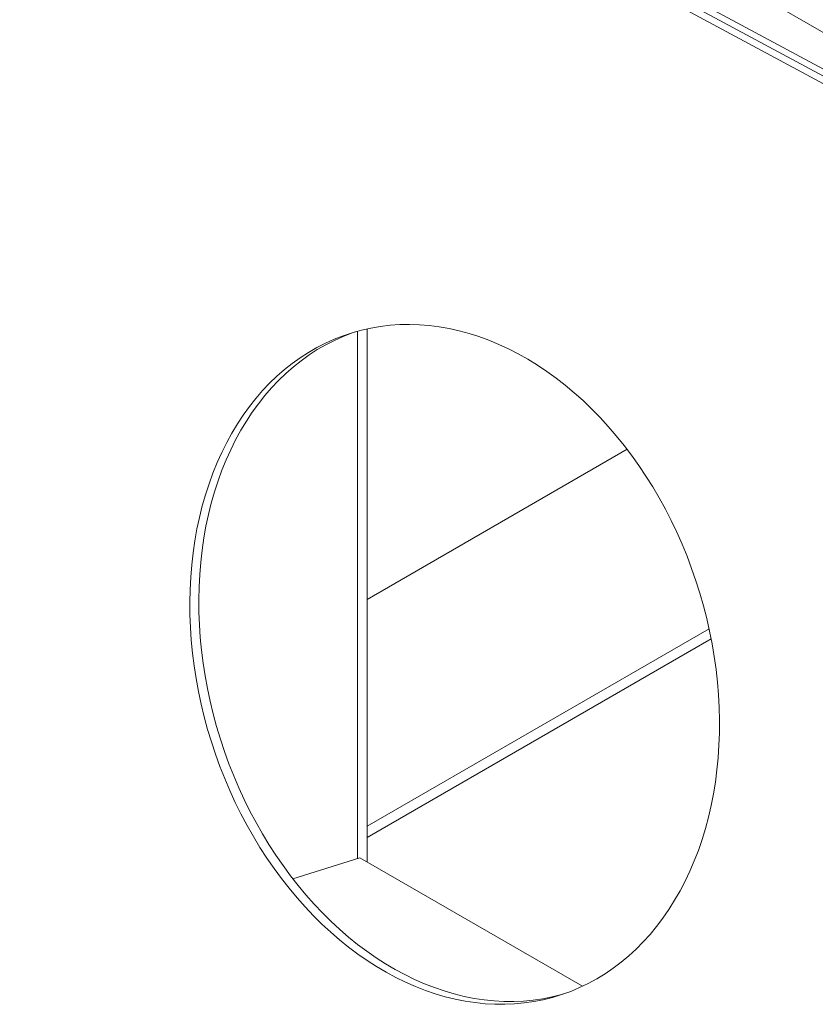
# Model space of a CAD drawing. Header units: millimetres. Extents: x 525 to 29324, y 175 to 20618.
# Tile 104 of 256: x 10009 to 10582, y 11382 to 12091. Entities that reach past the tile are written whole.
import ezdxf

# ---------------------------------------------------------------- set-up
doc = ezdxf.new("R2010")
doc.units = ezdxf.units.MM
doc.linetypes.add('SLD-Continua', pattern=[0])

msp = doc.modelspace()

# ---------------------------------------------------------------- linework, layer by layer
at = {"color": 7, "linetype": 'SLD-Continua', "lineweight": 18, "ltscale": 35}
for p, q in [((10830.45, 11942.19), (10017.28, 12411.63)), ((10830.45, 11942.19), (10017.28, 12411.63)), ((10830.45, 11942.19), (10017.28, 12411.63)), ((10015.87, 12358.57), (10801.12, 11936.17)), ((10015.87, 12358.57), (10801.12, 11936.17)), ((10015.87, 12358.57), (10801.12, 11936.17)), ((10015.87, 12358.57), (10801.12, 11936.17)), ((10798.38, 11942.61), (10020.54, 12361.02)), ((10798.38, 11942.61), (10020.54, 12361.02)), ((10798.38, 11942.61), (10020.54, 12361.02)), ((10798.38, 11942.61), (10020.54, 12361.02)), ((10009.41, 12356.54), (10794.65, 11934.14)), ((10009.41, 12356.54), (10794.65, 11934.14)), ((10009.41, 12356.54), (10794.65, 11934.14)), ((10009.41, 12356.54), (10794.65, 11934.14)), ((10252.63, 11487.14), (10252.63, 11866.95)), ((10252.63, 11487.14), (10252.63, 11866.95)), ((10252.63, 11487.14), (10252.63, 11866.95)), ((10252.63, 11487.14), (10252.63, 11866.95)), ((10252.63, 11487.14), (10252.63, 11866.95)), ((10252.63, 11487.14), (10252.63, 11866.95)), ((10252.63, 11487.14), (10252.63, 11866.95)), ((10252.63, 11487.14), (10252.63, 11866.95)), ((10259.7, 11484.7), (10259.7, 11868.68)), ((10259.7, 11484.7), (10259.7, 11868.68)), ((10259.7, 11484.7), (10259.7, 11868.68)), ((10259.7, 11484.7), (10259.7, 11868.68)), ((10446.94, 11781.89), (10259.7, 11673.8)), ((10446.94, 11781.89), (10259.7, 11673.8)), ((10446.94, 11781.89), (10259.7, 11673.8)), ((10259.7, 11510.52), (10505.95, 11652.68)), ((10259.7, 11510.52), (10505.95, 11652.68)), ((10259.7, 11510.52), (10505.95, 11652.68)), ((10259.7, 11502.35), (10507.46, 11645.38)), ((10259.7, 11502.35), (10507.46, 11645.38)), ((10259.7, 11502.35), (10507.46, 11645.38)), ((10206.18, 11472.55), (10254.46, 11487.72)), ((10206.18, 11472.55), (10254.46, 11487.72)), ((10206.18, 11472.55), (10254.46, 11487.72)), ((10206.18, 11472.55), (10254.46, 11487.72)), ((10254.46, 11487.72), (10414.74, 11395.19)), ((10254.46, 11487.72), (10414.74, 11395.19)), ((10254.46, 11487.72), (10414.74, 11395.19)), ((10254.46, 11487.72), (10414.74, 11395.19))]:
    msp.add_line(p, q, dxfattribs=at)
at = {"color": 7, "linetype": 'SLD-Continua', "lineweight": 18, "ltscale": 35, "flags": 128}
for points in [[(10368.52, 11850.62), (10375.45, 11846.72), (10382.31, 11842.5), (10389.08, 11837.98), (10395.76, 11833.16), (10402.34, 11828.05), (10408.8, 11822.65), (10415.14, 11816.98), (10421.36, 11811.04), (10427.43, 11804.84), (10433.35, 11798.38), (10439.12, 11791.69), (10444.72, 11784.76), (10450.15, 11777.6), (10455.4, 11770.24), (10460.46, 11762.67), (10465.33, 11754.91), (10469.99, 11746.97), (10474.45, 11738.86), (10478.69, 11730.59), (10482.71, 11722.17), (10486.5, 11713.62), (10490.06, 11704.94), (10493.39, 11696.16), (10496.47, 11687.28), (10499.31, 11678.31), (10501.9, 11669.27), (10504.23, 11660.17), (10506.31, 11651.03), (10508.13, 11641.85), (10509.68, 11632.64), (10510.97, 11623.43), (10512, 11614.23), (10512.75, 11605.04), (10513.24, 11595.89), (10513.46, 11586.78), (10513.4, 11577.72), (10513.08, 11568.74), (10512.49, 11559.84), (10511.63, 11551.03), (10510.5, 11542.33), (10509.1, 11533.75), (10507.45, 11525.3), (10505.53, 11517), (10503.35, 11508.85), (10500.92, 11500.87), (10498.23, 11493.07), (10495.29, 11485.46), (10492.12, 11478.05), (10488.7, 11470.85), (10485.04, 11463.87), (10481.16, 11457.12), (10477.05, 11450.61), (10472.73, 11444.35), (10468.19, 11438.35), (10463.44, 11432.61), (10458.5, 11427.16), (10453.36, 11421.98), (10448.04, 11417.1), (10442.55, 11412.51), (10436.88, 11408.22), (10431.05, 11404.25), (10425.07, 11400.59), (10418.94, 11397.25), (10412.68, 11394.24), (10406.28, 11391.55), (10399.77, 11389.2), (10393.16, 11387.19), (10386.44, 11385.51), (10379.63, 11384.18), (10372.74, 11383.19), (10365.78, 11382.54), (10358.76, 11382.25), (10351.69, 11382.29), (10344.58, 11382.69), (10337.43, 11383.43), (10330.27, 11384.51), (10323.09, 11385.94), (10315.92, 11387.71), (10308.75, 11389.82), (10301.6, 11392.26), (10294.49, 11395.04), (10287.41, 11398.14), (10280.38, 11401.57), (10273.42, 11405.32), (10266.52, 11409.38), (10259.7, 11413.75), (10252.97, 11418.42), (10246.34, 11423.39), (10239.82, 11428.64), (10233.42, 11434.18), (10227.14, 11439.99), (10221, 11446.06), (10215, 11452.39), (10209.15, 11458.97), (10203.47, 11465.78), (10197.95, 11472.82), (10192.61, 11480.08), (10187.45, 11487.55), (10182.49, 11495.22), (10177.72, 11503.07), (10173.16, 11511.1), (10168.81, 11519.29), (10164.68, 11527.64), (10160.77, 11536.12), (10157.09, 11544.74), (10153.65, 11553.47), (10150.45, 11562.3), (10147.48, 11571.23), (10144.77, 11580.23), (10142.31, 11589.3), (10140.1, 11598.43), (10138.16, 11607.59), (10136.47, 11616.78), (10135.05, 11625.99), (10133.89, 11635.2), (10133, 11644.4), (10132.38, 11653.57), (10132.03, 11662.7), (10131.94, 11671.79), (10132.13, 11680.81), (10132.59, 11689.75), (10133.32, 11698.61), (10134.31, 11707.36), (10135.57, 11716.01), (10137.1, 11724.52), (10138.89, 11732.9), (10140.94, 11741.12), (10143.24, 11749.19), (10145.8, 11757.08), (10148.61, 11764.79), (10151.67, 11772.3), (10154.97, 11779.61), (10158.51, 11786.7), (10162.28, 11793.57), (10166.27, 11800.2), (10170.49, 11806.58), (10174.92, 11812.72), (10179.57, 11818.58), (10184.41, 11824.18), (10189.45, 11829.5), (10194.68, 11834.53), (10200.09, 11839.27), (10205.67, 11843.7), (10211.42, 11847.83), (10217.33, 11851.65), (10223.39, 11855.15), (10229.58, 11858.33), (10235.91, 11861.18), (10242.36, 11863.7), (10248.93, 11865.88), (10255.6, 11867.72), (10262.36, 11869.23), (10269.21, 11870.39), (10276.14, 11871.21), (10283.13, 11871.68), (10290.18, 11871.8), (10297.27, 11871.58), (10304.4, 11871.02), (10311.56, 11870.1), (10318.73, 11868.85), (10325.9, 11867.25), (10333.08, 11865.31), (10340.23, 11863.03), (10347.37, 11860.42), (10354.46, 11857.48), (10361.52, 11854.21), (10368.52, 11850.62)], [(10368.52, 11850.62), (10375.45, 11846.72), (10382.31, 11842.5), (10389.08, 11837.98), (10395.76, 11833.16), (10402.34, 11828.05), (10408.8, 11822.65), (10415.14, 11816.98), (10421.36, 11811.04), (10427.43, 11804.84), (10433.35, 11798.38), (10439.12, 11791.69), (10444.72, 11784.76), (10450.15, 11777.6), (10455.4, 11770.24), (10460.46, 11762.67), (10465.33, 11754.91), (10469.99, 11746.97), (10474.45, 11738.86), (10478.69, 11730.59), (10482.71, 11722.17), (10486.5, 11713.62), (10490.06, 11704.94), (10493.39, 11696.16), (10496.47, 11687.28), (10499.31, 11678.31), (10501.9, 11669.27), (10504.23, 11660.17), (10506.31, 11651.03), (10508.13, 11641.85), (10509.68, 11632.64), (10510.97, 11623.43), (10512, 11614.23), (10512.75, 11605.04), (10513.24, 11595.89), (10513.46, 11586.78), (10513.4, 11577.72), (10513.08, 11568.74), (10512.49, 11559.84), (10511.63, 11551.03), (10510.5, 11542.33), (10509.1, 11533.75), (10507.45, 11525.3), (10505.53, 11517), (10503.35, 11508.85), (10500.92, 11500.87), (10498.23, 11493.07), (10495.29, 11485.46), (10492.12, 11478.05), (10488.7, 11470.85), (10485.04, 11463.87), (10481.16, 11457.12), (10477.05, 11450.61), (10472.73, 11444.35), (10468.19, 11438.35), (10463.44, 11432.61), (10458.5, 11427.16), (10453.36, 11421.98), (10448.04, 11417.1), (10442.55, 11412.51), (10436.88, 11408.22), (10431.05, 11404.25), (10425.07, 11400.59), (10418.94, 11397.25), (10412.68, 11394.24), (10406.28, 11391.55), (10399.77, 11389.2), (10393.16, 11387.19), (10386.44, 11385.51), (10379.63, 11384.18), (10372.74, 11383.19), (10365.78, 11382.54), (10358.76, 11382.25), (10351.69, 11382.29), (10344.58, 11382.69), (10337.43, 11383.43), (10330.27, 11384.51), (10323.09, 11385.94), (10315.92, 11387.71), (10308.75, 11389.82), (10301.6, 11392.26), (10294.49, 11395.04), (10287.41, 11398.14), (10280.38, 11401.57), (10273.42, 11405.32), (10266.52, 11409.38), (10259.7, 11413.75), (10252.97, 11418.42), (10246.34, 11423.39), (10239.82, 11428.64), (10233.42, 11434.18), (10227.14, 11439.99), (10221, 11446.06), (10215, 11452.39), (10209.15, 11458.97), (10203.47, 11465.78), (10197.95, 11472.82), (10192.61, 11480.08), (10187.45, 11487.55), (10182.49, 11495.22), (10177.72, 11503.07), (10173.16, 11511.1), (10168.81, 11519.29), (10164.68, 11527.64), (10160.77, 11536.12), (10157.09, 11544.74), (10153.65, 11553.47), (10150.45, 11562.3), (10147.48, 11571.23), (10144.77, 11580.23), (10142.31, 11589.3), (10140.1, 11598.43), (10138.16, 11607.59), (10136.47, 11616.78), (10135.05, 11625.99), (10133.89, 11635.2), (10133, 11644.4), (10132.38, 11653.57), (10132.03, 11662.7), (10131.94, 11671.79), (10132.13, 11680.81), (10132.59, 11689.75), (10133.32, 11698.61), (10134.31, 11707.36), (10135.57, 11716.01), (10137.1, 11724.52), (10138.89, 11732.9), (10140.94, 11741.12), (10143.24, 11749.19), (10145.8, 11757.08), (10148.61, 11764.79), (10151.67, 11772.3), (10154.97, 11779.61), (10158.51, 11786.7), (10162.28, 11793.57), (10166.27, 11800.2), (10170.49, 11806.58), (10174.92, 11812.72), (10179.57, 11818.58), (10184.41, 11824.18), (10189.45, 11829.5), (10194.68, 11834.53), (10200.09, 11839.27), (10205.67, 11843.7), (10211.42, 11847.83), (10217.33, 11851.65), (10223.39, 11855.15), (10229.58, 11858.33), (10235.91, 11861.18), (10242.36, 11863.7), (10248.93, 11865.88), (10255.6, 11867.72), (10262.36, 11869.23), (10269.21, 11870.39), (10276.14, 11871.21), (10283.13, 11871.68), (10290.18, 11871.8), (10297.27, 11871.58), (10304.4, 11871.02), (10311.56, 11870.1), (10318.73, 11868.85), (10325.9, 11867.25), (10333.08, 11865.31), (10340.23, 11863.03), (10347.37, 11860.42), (10354.46, 11857.48), (10361.52, 11854.21), (10368.52, 11850.62)], [(10368.52, 11850.62), (10375.45, 11846.72), (10382.31, 11842.5), (10389.08, 11837.98), (10395.76, 11833.16), (10402.34, 11828.05), (10408.8, 11822.65), (10415.14, 11816.98), (10421.36, 11811.04), (10427.43, 11804.84), (10433.35, 11798.38), (10439.12, 11791.69), (10444.72, 11784.76), (10450.15, 11777.6), (10455.4, 11770.24), (10460.46, 11762.67), (10465.33, 11754.91), (10469.99, 11746.97), (10474.45, 11738.86), (10478.69, 11730.59), (10482.71, 11722.17), (10486.5, 11713.62), (10490.06, 11704.94), (10493.39, 11696.16), (10496.47, 11687.28), (10499.31, 11678.31), (10501.9, 11669.27), (10504.23, 11660.17), (10506.31, 11651.03), (10508.13, 11641.85), (10509.68, 11632.64), (10510.97, 11623.43), (10512, 11614.23), (10512.75, 11605.04), (10513.24, 11595.89), (10513.46, 11586.78), (10513.4, 11577.72), (10513.08, 11568.74), (10512.49, 11559.84), (10511.63, 11551.03), (10510.5, 11542.33), (10509.1, 11533.75), (10507.45, 11525.3), (10505.53, 11517), (10503.35, 11508.85), (10500.92, 11500.87), (10498.23, 11493.07), (10495.29, 11485.46), (10492.12, 11478.05), (10488.7, 11470.85), (10485.04, 11463.87), (10481.16, 11457.12), (10477.05, 11450.61), (10472.73, 11444.35), (10468.19, 11438.35), (10463.44, 11432.61), (10458.5, 11427.16), (10453.36, 11421.98), (10448.04, 11417.1), (10442.55, 11412.51), (10436.88, 11408.22), (10431.05, 11404.25), (10425.07, 11400.59), (10418.94, 11397.25), (10412.68, 11394.24), (10406.28, 11391.55), (10399.77, 11389.2), (10393.16, 11387.19), (10386.44, 11385.51), (10379.63, 11384.18), (10372.74, 11383.19), (10365.78, 11382.54), (10358.76, 11382.25), (10351.69, 11382.29), (10344.58, 11382.69), (10337.43, 11383.43), (10330.27, 11384.51), (10323.09, 11385.94), (10315.92, 11387.71), (10308.75, 11389.82), (10301.6, 11392.26), (10294.49, 11395.04), (10287.41, 11398.14), (10280.38, 11401.57), (10273.42, 11405.32), (10266.52, 11409.38), (10259.7, 11413.75), (10252.97, 11418.42), (10246.34, 11423.39), (10239.82, 11428.64), (10233.42, 11434.18), (10227.14, 11439.99), (10221, 11446.06), (10215, 11452.39), (10209.15, 11458.97), (10203.47, 11465.78), (10197.95, 11472.82), (10192.61, 11480.08), (10187.45, 11487.55), (10182.49, 11495.22), (10177.72, 11503.07), (10173.16, 11511.1), (10168.81, 11519.29), (10164.68, 11527.64), (10160.77, 11536.12), (10157.09, 11544.74), (10153.65, 11553.47), (10150.45, 11562.3), (10147.48, 11571.23), (10144.77, 11580.23), (10142.31, 11589.3), (10140.1, 11598.43), (10138.16, 11607.59), (10136.47, 11616.78), (10135.05, 11625.99), (10133.89, 11635.2), (10133, 11644.4), (10132.38, 11653.57), (10132.03, 11662.7), (10131.94, 11671.79), (10132.13, 11680.81), (10132.59, 11689.75), (10133.32, 11698.61), (10134.31, 11707.36), (10135.57, 11716.01), (10137.1, 11724.52), (10138.89, 11732.9), (10140.94, 11741.12), (10143.24, 11749.19), (10145.8, 11757.08), (10148.61, 11764.79), (10151.67, 11772.3), (10154.97, 11779.61), (10158.51, 11786.7), (10162.28, 11793.57), (10166.27, 11800.2), (10170.49, 11806.58), (10174.92, 11812.72), (10179.57, 11818.58), (10184.41, 11824.18), (10189.45, 11829.5), (10194.68, 11834.53), (10200.09, 11839.27), (10205.67, 11843.7), (10211.42, 11847.83), (10217.33, 11851.65), (10223.39, 11855.15), (10229.58, 11858.33), (10235.91, 11861.18), (10242.36, 11863.7), (10248.93, 11865.88), (10255.6, 11867.72), (10262.36, 11869.23), (10269.21, 11870.39), (10276.14, 11871.21), (10283.13, 11871.68), (10290.18, 11871.8), (10297.27, 11871.58), (10304.4, 11871.02), (10311.56, 11870.1), (10318.73, 11868.85), (10325.9, 11867.25), (10333.08, 11865.31), (10340.23, 11863.03), (10347.37, 11860.42), (10354.46, 11857.48), (10361.52, 11854.21), (10368.52, 11850.62)], [(10368.52, 11850.62), (10375.45, 11846.72), (10382.31, 11842.5), (10389.08, 11837.98), (10395.76, 11833.16), (10402.34, 11828.05), (10408.8, 11822.65), (10415.14, 11816.98), (10421.36, 11811.04), (10427.43, 11804.84), (10433.35, 11798.38), (10439.12, 11791.69), (10444.72, 11784.76), (10450.15, 11777.6), (10455.4, 11770.24), (10460.46, 11762.67), (10465.33, 11754.91), (10469.99, 11746.97), (10474.45, 11738.86), (10478.69, 11730.59), (10482.71, 11722.17), (10486.5, 11713.62), (10490.06, 11704.94), (10493.39, 11696.16), (10496.47, 11687.28), (10499.31, 11678.31), (10501.9, 11669.27), (10504.23, 11660.17), (10506.31, 11651.03), (10508.13, 11641.85), (10509.68, 11632.64), (10510.97, 11623.43), (10512, 11614.23), (10512.75, 11605.04), (10513.24, 11595.89), (10513.46, 11586.78), (10513.4, 11577.72), (10513.08, 11568.74), (10512.49, 11559.84), (10511.63, 11551.03), (10510.5, 11542.33), (10509.1, 11533.75), (10507.45, 11525.3), (10505.53, 11517), (10503.35, 11508.85), (10500.92, 11500.87), (10498.23, 11493.07), (10495.29, 11485.46), (10492.12, 11478.05), (10488.7, 11470.85), (10485.04, 11463.87), (10481.16, 11457.12), (10477.05, 11450.61), (10472.73, 11444.35), (10468.19, 11438.35), (10463.44, 11432.61), (10458.5, 11427.16), (10453.36, 11421.98), (10448.04, 11417.1), (10442.55, 11412.51), (10436.88, 11408.22), (10431.05, 11404.25), (10425.07, 11400.59), (10418.94, 11397.25), (10412.68, 11394.24), (10406.28, 11391.55), (10399.77, 11389.2), (10393.16, 11387.19), (10386.44, 11385.51), (10379.63, 11384.18), (10372.74, 11383.19), (10365.78, 11382.54), (10358.76, 11382.25), (10351.69, 11382.29), (10344.58, 11382.69), (10337.43, 11383.43), (10330.27, 11384.51), (10323.09, 11385.94), (10315.92, 11387.71), (10308.75, 11389.82), (10301.6, 11392.26), (10294.49, 11395.04), (10287.41, 11398.14), (10280.38, 11401.57), (10273.42, 11405.32), (10266.52, 11409.38), (10259.7, 11413.75), (10252.97, 11418.42), (10246.34, 11423.39), (10239.82, 11428.64), (10233.42, 11434.18), (10227.14, 11439.99), (10221, 11446.06), (10215, 11452.39), (10209.15, 11458.97), (10203.47, 11465.78), (10197.95, 11472.82), (10192.61, 11480.08), (10187.45, 11487.55), (10182.49, 11495.22), (10177.72, 11503.07), (10173.16, 11511.1), (10168.81, 11519.29), (10164.68, 11527.64), (10160.77, 11536.12), (10157.09, 11544.74), (10153.65, 11553.47), (10150.45, 11562.3), (10147.48, 11571.23), (10144.77, 11580.23), (10142.31, 11589.3), (10140.1, 11598.43), (10138.16, 11607.59), (10136.47, 11616.78), (10135.05, 11625.99), (10133.89, 11635.2), (10133, 11644.4), (10132.38, 11653.57), (10132.03, 11662.7), (10131.94, 11671.79), (10132.13, 11680.81), (10132.59, 11689.75), (10133.32, 11698.61), (10134.31, 11707.36), (10135.57, 11716.01), (10137.1, 11724.52), (10138.89, 11732.9), (10140.94, 11741.12), (10143.24, 11749.19), (10145.8, 11757.08), (10148.61, 11764.79), (10151.67, 11772.3), (10154.97, 11779.61), (10158.51, 11786.7), (10162.28, 11793.57), (10166.27, 11800.2), (10170.49, 11806.58), (10174.92, 11812.72), (10179.57, 11818.58), (10184.41, 11824.18), (10189.45, 11829.5), (10194.68, 11834.53), (10200.09, 11839.27), (10205.67, 11843.7), (10211.42, 11847.83), (10217.33, 11851.65), (10223.39, 11855.15), (10229.58, 11858.33), (10235.91, 11861.18), (10242.36, 11863.7), (10248.93, 11865.88), (10255.6, 11867.72), (10262.36, 11869.23), (10269.21, 11870.39), (10276.14, 11871.21), (10283.13, 11871.68), (10290.18, 11871.8), (10297.27, 11871.58), (10304.4, 11871.02), (10311.56, 11870.1), (10318.73, 11868.85), (10325.9, 11867.25), (10333.08, 11865.31), (10340.23, 11863.03), (10347.37, 11860.42), (10354.46, 11857.48), (10361.52, 11854.21), (10368.52, 11850.62)], [(10400.85, 11389.56), (10399.62, 11389.22), (10392.9, 11387.54), (10386.09, 11386.21), (10379.2, 11385.22), (10372.24, 11384.57), (10365.22, 11384.28), (10358.15, 11384.32), (10351.04, 11384.72), (10343.9, 11385.46), (10336.73, 11386.54), (10329.56, 11387.97), (10322.38, 11389.74), (10315.21, 11391.85), (10308.07, 11394.29), (10300.95, 11397.07), (10293.87, 11400.18), (10286.85, 11403.6), (10279.88, 11407.35), (10272.98, 11411.41), (10266.17, 11415.78), (10259.44, 11420.45), (10252.81, 11425.42), (10246.29, 11430.67), (10239.88, 11436.21), (10233.6, 11442.02), (10227.46, 11448.09), (10221.46, 11454.42), (10215.62, 11461), (10209.93, 11467.81), (10204.41, 11474.85), (10199.07, 11482.11), (10193.92, 11489.58), (10188.95, 11497.25), (10184.19, 11505.1), (10179.63, 11513.13), (10175.28, 11521.32), (10171.14, 11529.67), (10167.24, 11538.15), (10163.56, 11546.77), (10160.11, 11555.5), (10156.91, 11564.33), (10153.95, 11573.26), (10151.23, 11582.26), (10148.77, 11591.33), (10146.57, 11600.46), (10144.62, 11609.62), (10142.93, 11618.82), (10141.51, 11628.02), (10140.35, 11637.23), (10139.46, 11646.43), (10138.84, 11655.6), (10138.49, 11664.73), (10138.41, 11673.82), (10138.6, 11682.84), (10139.05, 11691.78), (10139.78, 11700.64), (10140.77, 11709.39), (10142.04, 11718.04), (10143.56, 11726.55), (10145.35, 11734.93), (10147.4, 11743.15), (10149.71, 11751.22), (10152.27, 11759.11), (10155.08, 11766.82), (10158.14, 11774.33), (10161.43, 11781.64), (10164.97, 11788.73), (10168.74, 11795.6), (10172.74, 11802.23), (10176.95, 11808.62), (10181.39, 11814.75), (10186.03, 11820.61), (10190.87, 11826.21), (10195.91, 11831.53), (10201.14, 11836.56), (10206.55, 11841.3), (10212.14, 11845.73), (10217.89, 11849.86), (10223.79, 11853.68), (10229.85, 11857.18), (10236.05, 11860.36), (10242.38, 11863.21), (10248.83, 11865.73), (10251.02, 11866.5)], [(10400.85, 11389.56), (10399.62, 11389.22), (10392.9, 11387.54), (10386.09, 11386.21), (10379.2, 11385.22), (10372.24, 11384.57), (10365.22, 11384.28), (10358.15, 11384.32), (10351.04, 11384.72), (10343.9, 11385.46), (10336.73, 11386.54), (10329.56, 11387.97), (10322.38, 11389.74), (10315.21, 11391.85), (10308.07, 11394.29), (10300.95, 11397.07), (10293.87, 11400.18), (10286.85, 11403.6), (10279.88, 11407.35), (10272.98, 11411.41), (10266.17, 11415.78), (10259.44, 11420.45), (10252.81, 11425.42), (10246.29, 11430.67), (10239.88, 11436.21), (10233.6, 11442.02), (10227.46, 11448.09), (10221.46, 11454.42), (10215.62, 11461), (10209.93, 11467.81), (10204.41, 11474.85), (10199.07, 11482.11), (10193.92, 11489.58), (10188.95, 11497.25), (10184.19, 11505.1), (10179.63, 11513.13), (10175.28, 11521.32), (10171.14, 11529.67), (10167.24, 11538.15), (10163.56, 11546.77), (10160.11, 11555.5), (10156.91, 11564.33), (10153.95, 11573.26), (10151.23, 11582.26), (10148.77, 11591.33), (10146.57, 11600.46), (10144.62, 11609.62), (10142.93, 11618.82), (10141.51, 11628.02), (10140.35, 11637.23), (10139.46, 11646.43), (10138.84, 11655.6), (10138.49, 11664.73), (10138.41, 11673.82), (10138.6, 11682.84), (10139.05, 11691.78), (10139.78, 11700.64), (10140.77, 11709.39), (10142.04, 11718.04), (10143.56, 11726.55), (10145.35, 11734.93), (10147.4, 11743.15), (10149.71, 11751.22), (10152.27, 11759.11), (10155.08, 11766.82), (10158.14, 11774.33), (10161.43, 11781.64), (10164.97, 11788.73), (10168.74, 11795.6), (10172.74, 11802.23), (10176.95, 11808.62), (10181.39, 11814.75), (10186.03, 11820.61), (10190.87, 11826.21), (10195.91, 11831.53), (10201.14, 11836.56), (10206.55, 11841.3), (10212.14, 11845.73), (10217.89, 11849.86), (10223.79, 11853.68), (10229.85, 11857.18), (10236.05, 11860.36), (10242.38, 11863.21), (10248.83, 11865.73), (10251.02, 11866.5)], [(10400.85, 11389.56), (10399.62, 11389.22), (10392.9, 11387.54), (10386.09, 11386.21), (10379.2, 11385.22), (10372.24, 11384.57), (10365.22, 11384.28), (10358.15, 11384.32), (10351.04, 11384.72), (10343.9, 11385.46), (10336.73, 11386.54), (10329.56, 11387.97), (10322.38, 11389.74), (10315.21, 11391.85), (10308.07, 11394.29), (10300.95, 11397.07), (10293.87, 11400.18), (10286.85, 11403.6), (10279.88, 11407.35), (10272.98, 11411.41), (10266.17, 11415.78), (10259.44, 11420.45), (10252.81, 11425.42), (10246.29, 11430.67), (10239.88, 11436.21), (10233.6, 11442.02), (10227.46, 11448.09), (10221.46, 11454.42), (10215.62, 11461), (10209.93, 11467.81), (10204.41, 11474.85), (10199.07, 11482.11), (10193.92, 11489.58), (10188.95, 11497.25), (10184.19, 11505.1), (10179.63, 11513.13), (10175.28, 11521.32), (10171.14, 11529.67), (10167.24, 11538.15), (10163.56, 11546.77), (10160.11, 11555.5), (10156.91, 11564.33), (10153.95, 11573.26), (10151.23, 11582.26), (10148.77, 11591.33), (10146.57, 11600.46), (10144.62, 11609.62), (10142.93, 11618.82), (10141.51, 11628.02), (10140.35, 11637.23), (10139.46, 11646.43), (10138.84, 11655.6), (10138.49, 11664.73), (10138.41, 11673.82), (10138.6, 11682.84), (10139.05, 11691.78), (10139.78, 11700.64), (10140.77, 11709.39), (10142.04, 11718.04), (10143.56, 11726.55), (10145.35, 11734.93), (10147.4, 11743.15), (10149.71, 11751.22), (10152.27, 11759.11), (10155.08, 11766.82), (10158.14, 11774.33), (10161.43, 11781.64), (10164.97, 11788.73), (10168.74, 11795.6), (10172.74, 11802.23), (10176.95, 11808.62), (10181.39, 11814.75), (10186.03, 11820.61), (10190.87, 11826.21), (10195.91, 11831.53), (10201.14, 11836.56), (10206.55, 11841.3), (10212.14, 11845.73), (10217.89, 11849.86), (10223.79, 11853.68), (10229.85, 11857.18), (10236.05, 11860.36), (10242.38, 11863.21), (10248.83, 11865.73), (10251.02, 11866.5)], [(10400.85, 11389.56), (10399.62, 11389.22), (10392.9, 11387.54), (10386.09, 11386.21), (10379.2, 11385.22), (10372.24, 11384.57), (10365.22, 11384.28), (10358.15, 11384.32), (10351.04, 11384.72), (10343.9, 11385.46), (10336.73, 11386.54), (10329.56, 11387.97), (10322.38, 11389.74), (10315.21, 11391.85), (10308.07, 11394.29), (10300.95, 11397.07), (10293.87, 11400.18), (10286.85, 11403.6), (10279.88, 11407.35), (10272.98, 11411.41), (10266.17, 11415.78), (10259.44, 11420.45), (10252.81, 11425.42), (10246.29, 11430.67), (10239.88, 11436.21), (10233.6, 11442.02), (10227.46, 11448.09), (10221.46, 11454.42), (10215.62, 11461), (10209.93, 11467.81), (10204.41, 11474.85), (10199.07, 11482.11), (10193.92, 11489.58), (10188.95, 11497.25), (10184.19, 11505.1), (10179.63, 11513.13), (10175.28, 11521.32), (10171.14, 11529.67), (10167.24, 11538.15), (10163.56, 11546.77), (10160.11, 11555.5), (10156.91, 11564.33), (10153.95, 11573.26), (10151.23, 11582.26), (10148.77, 11591.33), (10146.57, 11600.46), (10144.62, 11609.62), (10142.93, 11618.82), (10141.51, 11628.02), (10140.35, 11637.23), (10139.46, 11646.43), (10138.84, 11655.6), (10138.49, 11664.73), (10138.41, 11673.82), (10138.6, 11682.84), (10139.05, 11691.78), (10139.78, 11700.64), (10140.77, 11709.39), (10142.04, 11718.04), (10143.56, 11726.55), (10145.35, 11734.93), (10147.4, 11743.15), (10149.71, 11751.22), (10152.27, 11759.11), (10155.08, 11766.82), (10158.14, 11774.33), (10161.43, 11781.64), (10164.97, 11788.73), (10168.74, 11795.6), (10172.74, 11802.23), (10176.95, 11808.62), (10181.39, 11814.75), (10186.03, 11820.61), (10190.87, 11826.21), (10195.91, 11831.53), (10201.14, 11836.56), (10206.55, 11841.3), (10212.14, 11845.73), (10217.89, 11849.86), (10223.79, 11853.68), (10229.85, 11857.18), (10236.05, 11860.36), (10242.38, 11863.21), (10248.83, 11865.73), (10251.02, 11866.5)]]:
    msp.add_lwpolyline(points, dxfattribs=at)

doc.saveas('drawing.dxf')
